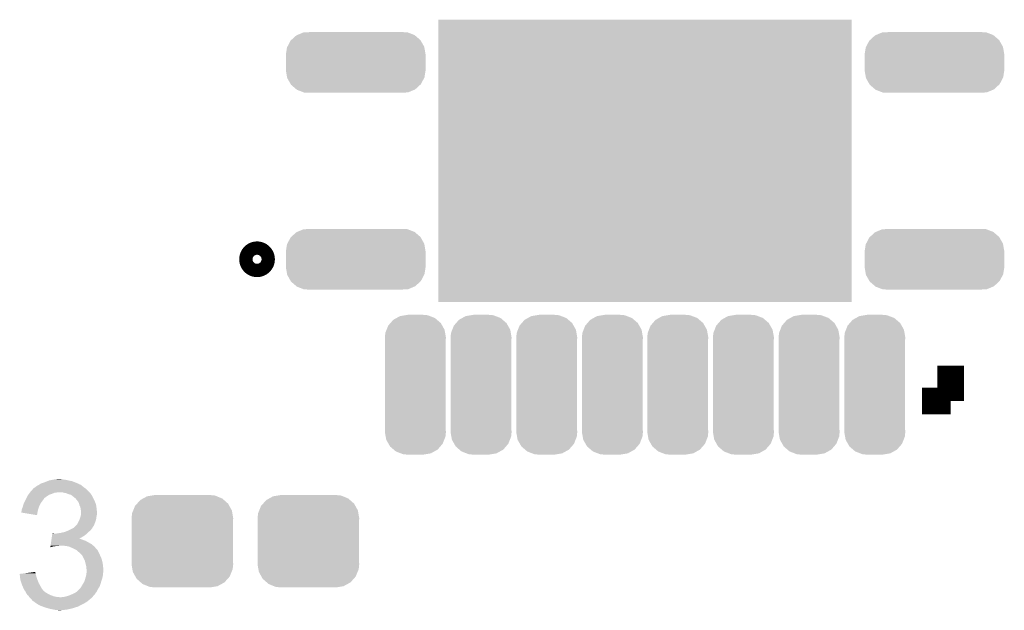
# Model space of a CAD drawing. Extents: x -1.3 to 24.2, y -3.9 to 39.7.
# Tile 37 of 42: x 6.7 to 14.2, y 31.5 to 35.9. Entities that reach past the tile are written whole.
import ezdxf

# ---------------------------------------------------------------- set-up
doc = ezdxf.new("R2010")
doc.units = 0
doc.layers.get('0').update_dxf_attribs({"linetype": 'CONTINUOUS'})
doc.layers.add('3V3_TO_5V_CLICK_V100_GTO', color=12, linetype='CONTINUOUS')
doc.layers.add('3V3_TO_5V_CLICK_V100_GTS', color=13, linetype='CONTINUOUS')

# ---------------------------------------------------------------- blocks, each defined once
blk = doc.blocks.new('RECTANGLE_29')
blk.add_solid([(1.5748, 1.07442), (1.5748, -1.07442), (-1.5748, 1.07442), (-1.5748, -1.07442)])
blk = doc.blocks.new('CUSTOM_46')
for points in [[(-0.34504, 0.286174), (-0.320744, 0.31339), (0.348152, 0.286174), (0.317222, 0.31339)], [(-0.320744, 0.31339), (-0.298526, 0.325596), (0.317222, 0.31339), (0.30335, 0.325596)], [(-0.298526, 0.325596), (-0.268438, 0.342124), (0.30335, 0.325596), (0.2622, 0.342124)], [(-0.268438, 0.342124), (-0.233628, 0.347838), (0.2622, 0.342124), (0.247972, 0.347838)], [(-0.233628, 0.347838), (-0.20955, 0.35179), (0.247972, 0.347838), (0.20955, 0.35179)], [(-0.383124, 0.213652), (-0.37475, 0.234078), (0.380766, 0.213652), (0.377262, 0.234078)], [(-0.37475, 0.234078), (-0.360486, 0.26887), (0.377262, 0.234078), (0.357822, 0.26887)], [(-0.360486, 0.26887), (-0.34504, 0.286174), (0.357822, 0.26887), (0.348152, 0.286174)], [(-0.38735, 0.17526), (-0.383124, 0.213652), (0.38735, 0.17526), (0.380766, 0.213652)], [(-0.38608, 0.154124), (-0.38735, 0.17526), (0.38608, 0.154124), (0.38735, 0.17526)], [(-0.38608, -0.154124), (-0.38608, 0.154124), (0.38608, -0.154124), (0.38608, 0.154124)], [(-0.38735, -0.17526), (-0.38608, -0.154124), (0.38735, -0.17526), (0.38608, -0.154124)], [(-0.380764, -0.213652), (-0.38735, -0.17526), (0.383124, -0.213652), (0.38735, -0.17526)], [(-0.377262, -0.234078), (-0.380764, -0.213652), (0.374748, -0.234078), (0.383124, -0.213652)], [(-0.35782, -0.26887), (-0.377262, -0.234078), (0.360486, -0.26887), (0.374748, -0.234078)], [(-0.348152, -0.286174), (-0.35782, -0.26887), (0.345038, -0.286174), (0.360486, -0.26887)], [(-0.31722, -0.31339), (-0.348152, -0.286174), (0.320744, -0.31339), (0.345038, -0.286174)], [(-0.30335, -0.325596), (-0.31722, -0.31339), (0.298524, -0.325596), (0.320744, -0.31339)], [(-0.262198, -0.342124), (-0.30335, -0.325596), (0.268438, -0.342124), (0.298524, -0.325596)], [(-0.247972, -0.347838), (-0.262198, -0.342124), (0.233626, -0.347838), (0.268438, -0.342124)], [(-0.20955, -0.35179), (-0.247972, -0.347838), (0.20955, -0.35179), (0.233626, -0.347838)]]:
    blk.add_solid(points)
blk = doc.blocks.new('CUSTOM_47')
for points in [[(-0.446202, 0.2083), (-0.39858, 0.228168), (0.448342, 0.2083), (0.39625, 0.228168)], [(-0.39858, 0.228168), (-0.37708, 0.229256), (0.39625, 0.228168), (0.393396, 0.229256)], [(-0.37708, 0.229256), (-0.33985, 0.23114), (0.393396, 0.229256), (0.33985, 0.23114)], [(-0.52111, 0.118894), (-0.49628, 0.165876), (0.522042, 0.118894), (0.495326, 0.165876)], [(-0.49628, 0.165876), (-0.49175, 0.170012), (0.495326, 0.165876), (0.492974, 0.170012)], [(-0.49175, 0.170012), (-0.45285, 0.205526), (0.492974, 0.170012), (0.451576, 0.205526)], [(-0.45285, 0.205526), (-0.446202, 0.2083), (0.451576, 0.205526), (0.448342, 0.2083)], [(-0.53213, 0.06096), (-0.523756, 0.113886), (0.53213, 0.06096), (0.522916, 0.113886)], [(-0.523756, 0.113886), (-0.52111, 0.118894), (0.522916, 0.113886), (0.522042, 0.118894)], [(-0.53213, 0.05969), (-0.53213, 0.06096), (0.53213, 0.05969), (0.53213, 0.06096)], [(-0.53213, -0.05969), (-0.53213, 0.05969), (0.53213, -0.05969), (0.53213, 0.05969)], [(-0.53213, -0.06096), (-0.53213, -0.05969), (0.53213, -0.06096), (0.53213, -0.05969)], [(-0.522916, -0.113882), (-0.53213, -0.06096), (0.523758, -0.113882), (0.53213, -0.06096)], [(-0.522044, -0.118894), (-0.522916, -0.113882), (0.521108, -0.118894), (0.523758, -0.113882)], [(-0.495328, -0.165874), (-0.522044, -0.118894), (0.49628, -0.165874), (0.521108, -0.118894)], [(-0.492976, -0.170012), (-0.495328, -0.165874), (0.491746, -0.170012), (0.49628, -0.165874)], [(-0.451582, -0.205524), (-0.492976, -0.170012), (0.452852, -0.205524), (0.491746, -0.170012)], [(-0.448346, -0.208302), (-0.451582, -0.205524), (0.446192, -0.208302), (0.452852, -0.205524)], [(-0.396262, -0.228166), (-0.448346, -0.208302), (0.39858, -0.228166), (0.446192, -0.208302)], [(-0.3934, -0.229258), (-0.396262, -0.228166), (0.377014, -0.229258), (0.39858, -0.228166)], [(-0.33985, -0.23114), (-0.3934, -0.229258), (0.33985, -0.23114), (0.377014, -0.229258)]]:
    blk.add_solid(points)
blk = doc.blocks.new('CUSTOM_48')
for points in [[(-0.117698, 0.522472), (-0.078598, 0.528982), (0.110746, 0.522472), (0.093678, 0.528982)], [(-0.078598, 0.528982), (-0.05969, 0.53213), (0.093678, 0.528982), (0.05969, 0.53213)], [(-0.20765, 0.449432), (-0.189972, 0.469734), (0.204802, 0.449432), (0.193256, 0.469734)], [(-0.189972, 0.469734), (-0.16903, 0.493782), (0.193256, 0.469734), (0.165226, 0.493782)], [(-0.16903, 0.493782), (-0.14355, 0.508024), (0.165226, 0.493782), (0.148624, 0.508024)], [(-0.14355, 0.508024), (-0.117698, 0.522472), (0.148624, 0.508024), (0.110746, 0.522472)], [(-0.23241, 0.36068), (-0.229012, 0.394644), (0.23241, 0.36068), (0.226498, 0.394644)], [(-0.229012, 0.394644), (-0.219668, 0.418614), (0.226498, 0.394644), (0.222324, 0.418614)], [(-0.219668, 0.418614), (-0.20765, 0.449432), (0.222324, 0.418614), (0.204802, 0.449432)], [(-0.23114, 0.339852), (-0.23241, 0.36068), (0.23114, 0.339852), (0.23241, 0.36068)], [(-0.23114, 0.33985), (-0.23114, 0.339852), (0.23114, 0.33985), (0.23114, 0.339852)], [(-0.23114, -0.33985), (-0.23114, 0.33985), (0.23114, -0.33985), (0.23114, 0.33985)], [(-0.23241, -0.36068), (-0.231162, -0.340194), (0.23241, -0.36068), (0.23114, -0.340194)], [(-0.226496, -0.394644), (-0.23241, -0.36068), (0.229012, -0.394644), (0.23241, -0.36068)], [(-0.231162, -0.340194), (-0.23114, -0.33985), (0.23114, -0.340194), (0.23114, -0.33985)], [(-0.222324, -0.418614), (-0.226496, -0.394644), (0.219666, -0.418614), (0.229012, -0.394644)], [(-0.2048, -0.449432), (-0.222324, -0.418614), (0.20765, -0.449432), (0.219666, -0.418614)], [(-0.193256, -0.469734), (-0.2048, -0.449432), (0.18997, -0.469734), (0.20765, -0.449432)], [(-0.165224, -0.493782), (-0.193256, -0.469734), (0.16903, -0.493782), (0.18997, -0.469734)], [(-0.148624, -0.508024), (-0.165224, -0.493782), (0.143548, -0.508024), (0.16903, -0.493782)], [(-0.110744, -0.522472), (-0.148624, -0.508024), (0.117698, -0.522472), (0.143548, -0.508024)], [(-0.093678, -0.528982), (-0.110744, -0.522472), (0.078596, -0.528982), (0.117698, -0.522472)], [(-0.05969, -0.53213), (-0.093678, -0.528982), (0.05969, -0.53213), (0.078596, -0.528982)]]:
    blk.add_solid(points)

msp = doc.modelspace()

# ---------------------------------------------------------------- linework, layer by layer
at = {"layer": '3V3_TO_5V_CLICK_V100_GTO', "const_width": 0.17018}
msp.add_lwpolyline([(8.49884, 34.1249, 1), (8.60044, 34.1249, 1)], format="xyb", close=True, dxfattribs=at)
at = {"layer": '3V3_TO_5V_CLICK_V100_GTO', "const_width": 0.2032}
for points in [[(13.83538, 33.0454), (13.83538, 33.31464)], [(13.61694, 33.0454), (13.83538, 33.0454)]]:
    msp.add_lwpolyline(points, dxfattribs=at)
at = {"layer": '3V3_TO_5V_CLICK_V100_GTO'}
for points in [[(6.883402, 32.405322), (6.891014, 32.410398), (7.209788, 32.405322), (7.203442, 32.410398)], [(6.891014, 32.410398), (6.891018, 32.4104), (7.203442, 32.410398), (7.203436, 32.4104)], [(6.891018, 32.4104), (6.895244, 32.412936), (7.203436, 32.4104), (7.193298, 32.412936)], [(6.895244, 32.412936), (6.899448, 32.415458), (7.193298, 32.412936), (7.19328, 32.415458)], [(6.899448, 32.415458), (6.899486, 32.41548), (7.19328, 32.415458), (7.190744, 32.41548)], [(6.899486, 32.41548), (6.90372, 32.41802), (7.190744, 32.41548), (7.184394, 32.41802)], [(6.90372, 32.41802), (6.934198, 32.42818), (7.184394, 32.41802), (7.15899, 32.42818)], [(6.934198, 32.42818), (6.952482, 32.435798), (7.15899, 32.42818), (7.139942, 32.435798)], [(6.952482, 32.435798), (6.964682, 32.44088), (7.139942, 32.435798), (7.11454, 32.44088)], [(6.964682, 32.44088), (6.99008, 32.44596), (7.11454, 32.44088), (7.091678, 32.44596)], [(6.99008, 32.44596), (7.00278, 32.4485), (7.091678, 32.44596), (7.0739, 32.4485)], [(7.00278, 32.4485), (7.023102, 32.45104), (7.0739, 32.4485), (7.058662, 32.45104)], [(6.802122, 32.32658), (6.807834, 32.334198), (6.957568, 32.32658), (6.969758, 32.334198)], [(6.807834, 32.334198), (6.811644, 32.339278), (6.969758, 32.334198), (6.98754, 32.339278)], [(6.811644, 32.339278), (6.817358, 32.346898), (6.98754, 32.339278), (7.005318, 32.346898)], [(6.817358, 32.346898), (6.819264, 32.34944), (7.005318, 32.346898), (7.0231, 32.34944)], [(6.819264, 32.34944), (6.82117, 32.35198), (7.0231, 32.34944), (7.035798, 32.35198)], [(6.82117, 32.35198), (6.82498, 32.35706), (7.27202, 32.35198), (7.26694, 32.35706)], [(6.82498, 32.35706), (6.843454, 32.377378), (7.26694, 32.35706), (7.246622, 32.377378)], [(6.843454, 32.377378), (6.850386, 32.385), (7.246622, 32.377378), (7.235952, 32.385)], [(6.850386, 32.385), (6.852926, 32.385006), (7.235952, 32.385), (7.235944, 32.385006)], [(6.852926, 32.385006), (6.855464, 32.387542), (7.235944, 32.385006), (7.232394, 32.387542)], [(6.855464, 32.387542), (6.860536, 32.39008), (7.232394, 32.387542), (7.22884, 32.39008)], [(6.860536, 32.39008), (6.86054, 32.390082), (7.22884, 32.39008), (7.228838, 32.390082)], [(6.86054, 32.390082), (6.86562, 32.39516), (7.228838, 32.390082), (7.22249, 32.39516)], [(6.86562, 32.39516), (6.873242, 32.40024), (7.22249, 32.39516), (7.21614, 32.40024)], [(6.873242, 32.40024), (6.883402, 32.405322), (7.21614, 32.40024), (7.209788, 32.405322)], [(7.071358, 32.34944), (7.045962, 32.35198), (7.27456, 32.34944), (7.27202, 32.35198)], [(7.094218, 32.34436), (7.071358, 32.34944), (7.27964, 32.34436), (7.27456, 32.34944)], [(7.11454, 32.33674), (7.094218, 32.34436), (7.28472, 32.33674), (7.27964, 32.34436)], [(7.132318, 32.331662), (7.11454, 32.33674), (7.288104, 32.331662), (7.28472, 32.33674)], [(6.76956, 32.257998), (6.77164, 32.26562), (6.8961, 32.257998), (6.900454, 32.26562)], [(6.77164, 32.26562), (6.776718, 32.275778), (6.900454, 32.26562), (6.906258, 32.275778)], [(6.776718, 32.275778), (6.78307, 32.28848), (6.906258, 32.275778), (6.91642, 32.28848)], [(6.78307, 32.28848), (6.78815, 32.29864), (6.91642, 32.28848), (6.92404, 32.29864)], [(6.78815, 32.29864), (6.79196, 32.30626), (6.92404, 32.29864), (6.92912, 32.30626)], [(6.79196, 32.30626), (6.79323, 32.308798), (6.92912, 32.30626), (6.931658, 32.308798)], [(6.79323, 32.308798), (6.79958, 32.3215), (6.931658, 32.308798), (6.949442, 32.3215)], [(6.79958, 32.3215), (6.802122, 32.32658), (6.949442, 32.3215), (6.957568, 32.32658)], [(7.14502, 32.3215), (7.132318, 32.331662), (7.294878, 32.3215), (7.288104, 32.331662)], [(7.145026, 32.321496), (7.14502, 32.3215), (7.29488, 32.321496), (7.294878, 32.3215)], [(7.148414, 32.318954), (7.145026, 32.321496), (7.294884, 32.318954), (7.29488, 32.321496)], [(7.155178, 32.31388), (7.148414, 32.318954), (7.298268, 32.31388), (7.294884, 32.318954)], [(7.15772, 32.31134), (7.155178, 32.31388), (7.29996, 32.31134), (7.298268, 32.31388)], [(7.160254, 32.308806), (7.15772, 32.31134), (7.300974, 32.308806), (7.29996, 32.31134)], [(7.162792, 32.3088), (7.160254, 32.308806), (7.300976, 32.3088), (7.300974, 32.308806)], [(7.171506, 32.29864), (7.162792, 32.3088), (7.30504, 32.29864), (7.300976, 32.3088)], [(7.17804, 32.29102), (7.171506, 32.29864), (7.30885, 32.29102), (7.30504, 32.29864)], [(7.183484, 32.2834), (7.17804, 32.29102), (7.31266, 32.2834), (7.30885, 32.29102)], [(7.190738, 32.273244), (7.183484, 32.2834), (7.317014, 32.273244), (7.31266, 32.2834)], [(7.192918, 32.265618), (7.190738, 32.273244), (7.32028, 32.265618), (7.317014, 32.273244)], [(7.195818, 32.25546), (7.192918, 32.265618), (7.32282, 32.25546), (7.32028, 32.265618)], [(6.75386, 32.197058), (6.753862, 32.204664), (6.876622, 32.197058), (6.877894, 32.204664)], [(6.873218, 32.176724), (6.75386, 32.197058), (6.873218, 32.176724), (6.876622, 32.197058)], [(6.753862, 32.204664), (6.755128, 32.2072), (6.877894, 32.204664), (6.87832, 32.2072)], [(6.755128, 32.2072), (6.7564, 32.209744), (6.87832, 32.2072), (6.879012, 32.209744)], [(6.7564, 32.217362), (6.75894, 32.227522), (6.88109, 32.217362), (6.88386, 32.227522)], [(6.7564, 32.209744), (6.7564, 32.217362), (6.879012, 32.209744), (6.88109, 32.217362)], [(6.75894, 32.227522), (6.76275, 32.23514), (6.88386, 32.227522), (6.885938, 32.23514)], [(6.76275, 32.23514), (6.764022, 32.237682), (6.885938, 32.23514), (6.887068, 32.237682)], [(6.764022, 32.237682), (6.76956, 32.257998), (6.887068, 32.237682), (6.8961, 32.257998)], [(7.200174, 32.245298), (7.195818, 32.25546), (7.32536, 32.245298), (7.32282, 32.25546)], [(7.203438, 32.237682), (7.200174, 32.245298), (7.326122, 32.237682), (7.32536, 32.245298)], [(7.20598, 32.22244), (7.203438, 32.237682), (7.327646, 32.22244), (7.326122, 32.237682)], [(7.20649, 32.2199), (7.20598, 32.22244), (7.3279, 32.2199), (7.327646, 32.22244)], [(7.20852, 32.209742), (7.20649, 32.2199), (7.32903, 32.209742), (7.3279, 32.2199)], [(7.206826, 32.17418), (7.208518, 32.184338), (7.3279, 32.17418), (7.33044, 32.184338)], [(7.208518, 32.184338), (7.20852, 32.184342), (7.33044, 32.184338), (7.33044, 32.184342)], [(7.20852, 32.197038), (7.20852, 32.209742), (7.33044, 32.197038), (7.32903, 32.209742)], [(7.20852, 32.184342), (7.20852, 32.197038), (7.33044, 32.184342), (7.33044, 32.197038)], [(7.178042, 32.105604), (7.195816, 32.141156), (7.309484, 32.105604), (7.322818, 32.141156)], [(7.195816, 32.141156), (7.19836, 32.146242), (7.322818, 32.141156), (7.323544, 32.146242)], [(7.19836, 32.146242), (7.202592, 32.15894), (7.323544, 32.146242), (7.32536, 32.15894)], [(7.202592, 32.15894), (7.20598, 32.1691), (7.32536, 32.15894), (7.327052, 32.1691)], [(7.20598, 32.1691), (7.206826, 32.17418), (7.327052, 32.1691), (7.3279, 32.17418)], [(6.987918, 32.02432), (6.989736, 32.03702), (7.238998, 32.02432), (7.253816, 32.03702)], [(6.989736, 32.03702), (6.990098, 32.039558), (7.002784, 32.03702), (6.997704, 32.039558)], [(6.990098, 32.039558), (6.9901, 32.03956), (6.997704, 32.039558), (6.9901, 32.03956)], [(7.020562, 32.03702), (7.0358, 32.03956), (7.253816, 32.03702), (7.25678, 32.03956)], [(7.0358, 32.03956), (7.053578, 32.0421), (7.25678, 32.03956), (7.25932, 32.0421)], [(7.053578, 32.0421), (7.07644, 32.047182), (7.25932, 32.0421), (7.264402, 32.047182)], [(7.07644, 32.047182), (7.091676, 32.05226), (7.264402, 32.047182), (7.26948, 32.05226)], [(7.091676, 32.05226), (7.099298, 32.0548), (7.26948, 32.05226), (7.272654, 32.0548)], [(7.099298, 32.0548), (7.116438, 32.062418), (7.272654, 32.0548), (7.282178, 32.062418)], [(7.116438, 32.062418), (7.12216, 32.06496), (7.282178, 32.062418), (7.284084, 32.06496)], [(7.12216, 32.06496), (7.135874, 32.072578), (7.284084, 32.06496), (7.2898, 32.072578)], [(7.135874, 32.072578), (7.145014, 32.077654), (7.2898, 32.072578), (7.294874, 32.077654)], [(7.145014, 32.077654), (7.145026, 32.07766), (7.294874, 32.077654), (7.294874, 32.07766)], [(7.145026, 32.07766), (7.147566, 32.077664), (7.294874, 32.07766), (7.294874, 32.077664)], [(7.147566, 32.077664), (7.151362, 32.080196), (7.294874, 32.077664), (7.29488, 32.080196)], [(7.151362, 32.080196), (7.155182, 32.082742), (7.29488, 32.080196), (7.29647, 32.082742)], [(7.155182, 32.082742), (7.172956, 32.100518), (7.29647, 32.082742), (7.307578, 32.100518)], [(7.172956, 32.100518), (7.178042, 32.105604), (7.307578, 32.100518), (7.309484, 32.105604)], [(6.978108, 31.95574), (6.981742, 31.98114), (7.2898, 31.95574), (7.244082, 31.98114)], [(6.981742, 31.98114), (6.982832, 31.98876), (7.244082, 31.98114), (7.22376, 31.98876)], [(6.982832, 31.98876), (6.983558, 31.99384), (7.22376, 31.98876), (7.208522, 31.99384)], [(6.983558, 31.99384), (6.984286, 31.998918), (7.208522, 31.99384), (7.198364, 31.998918)], [(6.984286, 31.99892), (6.986102, 32.011622), (7.195906, 31.99892), (7.21868, 32.011622)], [(6.984286, 31.998918), (6.984286, 31.99892), (7.198364, 31.998918), (7.195906, 31.99892)], [(6.986102, 32.011622), (6.987918, 32.02432), (7.21868, 32.011622), (7.238998, 32.02432)], [(6.974844, 31.932912), (6.975566, 31.93796), (6.974844, 31.932912), (6.992618, 31.93796)], [(6.975566, 31.93796), (6.975928, 31.9405), (6.992618, 31.93796), (7.0104, 31.9405)], [(6.975928, 31.9405), (6.976292, 31.94304), (7.0104, 31.9405), (7.025638, 31.94304)], [(6.976292, 31.94304), (6.976654, 31.945578), (7.038336, 31.94304), (7.045958, 31.945578)], [(6.976654, 31.945578), (6.976656, 31.94558), (7.045958, 31.945578), (7.058662, 31.94558)], [(6.976656, 31.94558), (6.978108, 31.95574), (7.301412, 31.94558), (7.2898, 31.95574)], [(7.089142, 31.94304), (7.058662, 31.94558), (7.304316, 31.94304), (7.301412, 31.94558)], [(7.117078, 31.93796), (7.089142, 31.94304), (7.31012, 31.93796), (7.304316, 31.94304)], [(7.13994, 31.9278), (7.117078, 31.93796), (7.319152, 31.9278), (7.31012, 31.93796)], [(7.16534, 31.9151), (7.13994, 31.9278), (7.33044, 31.9151), (7.319152, 31.9278)], [(7.17042, 31.91256), (7.16534, 31.9151), (7.33298, 31.91256), (7.33044, 31.9151)], [(7.175496, 31.910022), (7.17042, 31.91256), (7.334672, 31.910022), (7.33298, 31.91256)], [(7.180582, 31.904938), (7.175496, 31.910022), (7.33806, 31.904938), (7.334672, 31.910022)], [(7.185658, 31.899862), (7.180582, 31.904938), (7.3406, 31.899862), (7.33806, 31.904938)], [(7.19328, 31.89478), (7.185658, 31.899862), (7.34314, 31.89478), (7.3406, 31.899862)], [(7.19836, 31.8897), (7.19328, 31.89478), (7.34568, 31.8897), (7.34314, 31.89478)], [(7.216138, 31.87192), (7.19836, 31.8897), (7.3533, 31.87192), (7.34568, 31.8897)], [(7.22884, 31.84906), (7.216138, 31.87192), (7.363462, 31.84906), (7.3533, 31.87192)], [(7.238998, 31.826202), (7.22884, 31.84906), (7.370318, 31.826202), (7.363462, 31.84906)], [(7.239564, 31.82366), (7.238998, 31.826202), (7.37108, 31.82366), (7.370318, 31.826202)], [(7.24408, 31.803338), (7.239564, 31.82366), (7.374468, 31.803338), (7.37108, 31.82366)], [(6.74118, 31.72968), (6.780998, 31.734756), (6.863082, 31.72968), (6.86308, 31.734756)], [(6.780998, 31.734756), (6.820846, 31.739836), (6.86308, 31.734756), (6.860542, 31.739836)], [(6.820846, 31.739836), (6.86054, 31.744896), (6.860542, 31.739836), (6.86054, 31.744896)], [(7.246984, 31.793182), (7.24408, 31.803338), (7.37616, 31.793182), (7.374468, 31.803338)], [(7.24916, 31.785564), (7.246984, 31.793182), (7.376706, 31.785564), (7.37616, 31.793182)], [(7.24916, 31.770324), (7.24916, 31.785564), (7.377794, 31.770324), (7.376706, 31.785564)], [(7.251698, 31.762702), (7.24916, 31.770324), (7.378338, 31.762702), (7.377794, 31.770324)], [(7.24916, 31.724602), (7.250216, 31.737296), (7.37616, 31.724602), (7.37616, 31.737296)], [(7.250216, 31.737296), (7.250852, 31.744918), (7.37616, 31.737296), (7.378698, 31.744918)], [(7.250852, 31.744918), (7.2517, 31.755078), (7.378698, 31.744918), (7.378698, 31.755078)], [(7.2517, 31.757622), (7.251698, 31.762702), (7.3787, 31.757622), (7.378338, 31.762702)], [(7.2517, 31.755078), (7.2517, 31.757622), (7.378698, 31.755078), (7.3787, 31.757622)], [(6.741462, 31.727138), (6.74118, 31.72968), (6.863082, 31.727138), (6.863082, 31.72968)], [(6.742306, 31.71952), (6.741462, 31.727138), (6.865618, 31.71952), (6.863082, 31.727138)], [(6.74343, 31.709362), (6.742306, 31.71952), (6.86816, 31.709362), (6.865618, 31.71952)], [(6.74596, 31.6865), (6.74343, 31.709362), (6.87578, 31.6865), (6.86816, 31.709362)], [(6.74624, 31.683962), (6.74596, 31.6865), (6.876796, 31.683962), (6.87578, 31.6865)], [(6.753862, 31.661098), (6.74624, 31.683962), (6.88594, 31.661098), (6.876796, 31.683962)], [(6.75894, 31.64586), (6.753862, 31.661098), (6.894406, 31.64586), (6.88594, 31.661098)], [(7.22122, 31.65094), (7.233922, 31.67126), (7.356566, 31.65094), (7.36237, 31.67126)], [(7.233922, 31.67126), (7.23773, 31.68396), (7.36237, 31.67126), (7.366, 31.68396)], [(7.23773, 31.68396), (7.24154, 31.69666), (7.366, 31.68396), (7.37023, 31.69666)], [(7.24154, 31.69666), (7.242232, 31.6992), (7.37023, 31.69666), (7.371078, 31.6992)], [(7.242232, 31.6992), (7.249158, 31.724598), (7.371078, 31.6992), (7.37616, 31.724598)], [(7.249158, 31.724598), (7.24916, 31.724602), (7.37616, 31.724598), (7.37616, 31.724602)], [(6.772004, 31.61538), (6.75894, 31.64586), (6.91134, 31.61538), (6.894406, 31.64586)], [(6.77418, 31.610302), (6.772004, 31.61538), (6.915786, 31.610302), (6.91134, 31.61538)], [(6.78434, 31.5976), (6.77418, 31.610302), (6.926906, 31.5976), (6.915786, 31.610302)], [(6.78561, 31.59506), (6.78434, 31.5976), (6.929128, 31.59506), (6.926906, 31.5976)], [(6.785614, 31.595054), (6.78561, 31.59506), (6.931666, 31.595054), (6.929128, 31.59506)], [(6.788152, 31.589978), (6.785614, 31.595054), (6.936742, 31.589978), (6.931666, 31.595054)], [(6.79196, 31.58236), (6.788152, 31.589978), (6.949442, 31.58236), (6.936742, 31.589978)], [(7.14502, 31.57728), (7.17042, 31.589982), (7.3152, 31.57728), (7.32427, 31.589982)], [(7.17042, 31.589982), (7.176132, 31.59506), (7.32427, 31.589982), (7.327898, 31.59506)], [(7.176132, 31.59506), (7.19328, 31.6103), (7.327898, 31.59506), (7.33552, 31.6103)], [(7.19328, 31.6103), (7.198358, 31.615378), (7.33552, 31.6103), (7.33806, 31.615378)], [(7.198358, 31.615378), (7.203442, 31.620462), (7.33806, 31.615378), (7.341448, 31.620462)], [(7.203442, 31.620462), (7.209534, 31.630618), (7.341448, 31.620462), (7.348218, 31.630618)], [(7.209534, 31.630618), (7.21106, 31.63316), (7.348218, 31.630618), (7.349306, 31.63316)], [(7.21106, 31.63316), (7.219766, 31.648398), (7.349306, 31.63316), (7.35584, 31.648398)], [(7.219766, 31.648398), (7.22122, 31.65094), (7.35584, 31.648398), (7.356566, 31.65094)], [(6.796534, 31.57474), (6.79196, 31.58236), (6.962142, 31.57474), (6.949442, 31.58236)], [(6.799578, 31.569664), (6.796534, 31.57474), (6.973986, 31.569664), (6.962142, 31.57474)], [(6.802968, 31.56712), (6.799578, 31.569664), (6.97992, 31.56712), (6.973986, 31.569664)], [(6.809736, 31.56204), (6.802968, 31.56712), (6.993468, 31.56204), (6.97992, 31.56712)], [(6.811008, 31.5595), (6.809736, 31.56204), (7.000242, 31.5595), (6.993468, 31.56204)], [(6.81355, 31.55442), (6.811008, 31.5595), (7.025638, 31.55442), (7.000242, 31.5595)], [(6.814818, 31.551884), (6.81355, 31.55442), (7.050998, 31.551884), (7.025638, 31.55442)], [(6.814822, 31.55188), (6.814818, 31.551884), (7.051038, 31.55188), (7.050998, 31.551884)], [(6.824982, 31.54172), (6.814822, 31.55188), (7.284712, 31.54172), (7.293422, 31.55188)], [(6.824988, 31.541714), (6.824982, 31.54172), (7.282174, 31.541714), (7.284712, 31.54172)], [(6.832602, 31.5341), (6.824988, 31.541714), (7.27456, 31.5341), (7.282174, 31.541714)], [(6.835134, 31.531566), (6.832602, 31.5341), (7.270758, 31.531566), (7.27456, 31.5341)], [(6.83514, 31.52903), (6.835134, 31.531566), (7.266954, 31.52903), (7.270758, 31.531566)], [(6.835158, 31.529018), (6.83514, 31.52903), (7.266938, 31.529018), (7.266954, 31.52903)], [(6.845822, 31.521398), (6.835158, 31.529018), (7.259318, 31.521398), (7.266938, 31.529018)], [(6.867146, 31.50616), (6.845822, 31.521398), (7.23392, 31.50616), (7.259318, 31.521398)], [(7.051038, 31.55188), (7.058664, 31.551882), (7.293422, 31.55188), (7.293424, 31.551882)], [(7.058664, 31.551882), (7.063744, 31.55442), (7.293424, 31.551882), (7.2956, 31.55442)], [(7.078982, 31.55442), (7.099298, 31.5595), (7.2956, 31.55442), (7.299956, 31.5595)], [(7.099298, 31.5595), (7.122158, 31.56712), (7.299956, 31.5595), (7.306488, 31.56712)], [(7.122158, 31.56712), (7.14502, 31.57728), (7.306488, 31.56712), (7.3152, 31.57728)], [(6.8707, 31.50362), (6.867146, 31.50616), (7.22884, 31.50362), (7.23392, 31.50616)], [(6.885938, 31.493462), (6.8707, 31.50362), (7.208524, 31.493462), (7.22884, 31.50362)], [(6.89187, 31.49092), (6.885938, 31.493462), (7.203442, 31.49092), (7.208524, 31.493462)], [(6.903722, 31.48584), (6.89187, 31.49092), (7.19455, 31.48584), (7.203442, 31.49092)], [(6.917952, 31.480758), (6.903722, 31.48584), (7.185658, 31.480758), (7.19455, 31.48584)], [(6.93217, 31.47568), (6.917952, 31.480758), (7.16788, 31.47568), (7.185658, 31.480758)], [(6.93928, 31.47314), (6.93217, 31.47568), (7.160258, 31.47314), (7.16788, 31.47568)], [(6.95706, 31.46806), (6.93928, 31.47314), (7.145018, 31.46806), (7.160258, 31.47314)], [(6.974838, 31.46298), (6.95706, 31.46806), (7.122158, 31.46298), (7.145018, 31.46806)], [(6.99008, 31.46044), (6.974838, 31.46298), (7.110728, 31.46044), (7.122158, 31.46298)], [(7.00278, 31.4579), (6.99008, 31.46044), (7.099298, 31.4579), (7.110728, 31.46044)], [(7.015478, 31.45536), (7.00278, 31.4579), (7.07644, 31.45536), (7.099298, 31.4579)], [(7.035798, 31.452822), (7.028176, 31.45536), (7.048522, 31.452822), (7.07644, 31.45536)], [(7.048502, 31.45282), (7.035798, 31.452822), (7.048502, 31.45282), (7.048522, 31.452822)]]:
    msp.add_solid(points, dxfattribs=at)

# ---------------------------------------------------------------- block references
at = {"layer": '3V3_TO_5V_CLICK_V100_GTS'}
for name, p in [('RECTANGLE_29', (11.5062, 34.8742)), ('CUSTOM_47', (9.30148, 35.6235)), ('CUSTOM_47', (13.71092, 35.6235)), ('CUSTOM_47', (9.30148, 34.1249)), ('CUSTOM_47', (13.71092, 34.1249)), ('CUSTOM_48', (9.75614, 33.16986)), ('CUSTOM_48', (10.25652, 33.16986)), ('CUSTOM_48', (10.7569, 33.16986)), ('CUSTOM_48', (11.25728, 33.16986)), ('CUSTOM_48', (11.75512, 33.16986)), ('CUSTOM_48', (12.2555, 33.16986)), ('CUSTOM_48', (12.75588, 33.16986)), ('CUSTOM_48', (13.25626, 33.16986)), ('CUSTOM_46', (7.98068, 31.9786)), ('CUSTOM_46', (8.9408, 31.9786))]:
    msp.add_blockref(name, p, dxfattribs=at)

doc.saveas('drawing.dxf')
